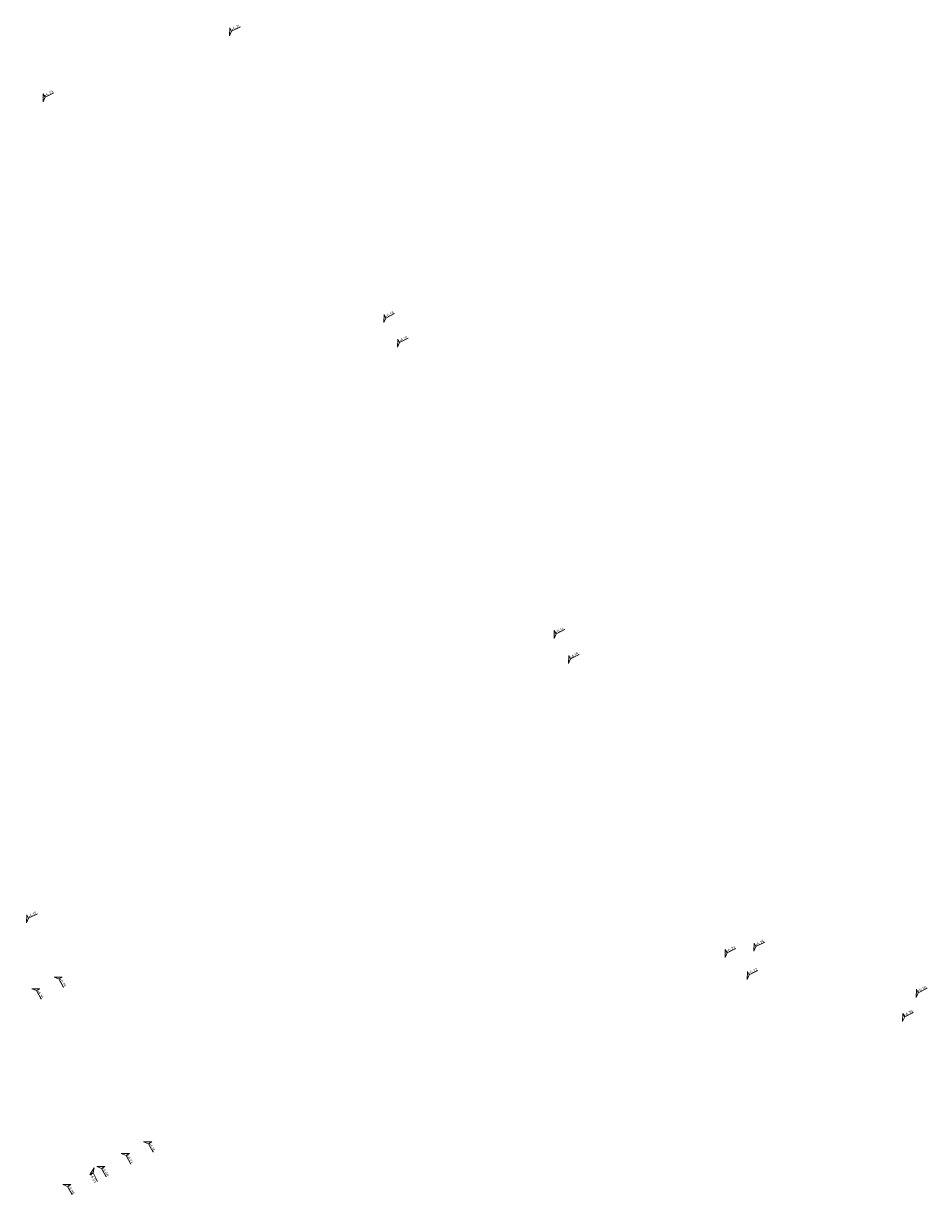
# Model space of a CAD drawing. Header units: metres. Extents: x 155115 to 155402, y 461434 to 461729.
# Tile 16 of 27: x 155345 to 155402, y 461511 to 461586. Entities that reach past the tile are written whole.
import ezdxf
from ezdxf.enums import TextEntityAlignment as Align

# ---------------------------------------------------------------- set-up
doc = ezdxf.new("R2010")
doc.units = ezdxf.units.M
doc.layers.add('X-XX-AL-HOOGTELABEL-S', color=7, linetype='Continuous', lineweight=25)
doc.styles.add('NLCS-ISO', font='NLCS-ISO.ttf')

# ---------------------------------------------------------------- blocks, each defined once
blk = doc.blocks.new('*U4')
at = {"lineweight": 18}
for p, q in [((-8.66, 2.07), (-2.46, 2.07)), ((-2.46, 2.07), (-2.46, 4.47)), ((-2.46, 4.47), (0, 0)), ((0, 0), (-2.46, 2.07))]:
    blk.add_line(p, q, dxfattribs=at)
at = {"lineweight": 18, "style": 'NLCS-ISO'}
blk.add_attdef('...', text='', height=1.8, dxfattribs=at).set_placement((-5.56, 1.65), align=Align.BOTTOM_CENTER)
blk = doc.blocks.new('*U3')
at = {"lineweight": 18}
for p, q in [((2.46, 4.47), (0, 0)), ((0, 0), (2.46, 2.07)), ((2.46, 2.07), (2.46, 4.47)), ((8.66, 2.07), (2.46, 2.07))]:
    blk.add_line(p, q, dxfattribs=at)
at = {"lineweight": 18, "style": 'NLCS-ISO'}
blk.add_attdef('...', text='', height=1.8, dxfattribs=at).set_placement((5.56, 1.65), align=Align.BOTTOM_CENTER)

msp = doc.modelspace()

# ---------------------------------------------------------------- block references
at = {"layer": 'X-XX-AL-HOOGTELABEL-S', "xscale": 0.1, "yscale": 0.1, "zscale": 0.1, "rotation": 26.55025936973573}
for p, values in [((155357.707, 461584.942), {'...': '+6.21'}), ((155345.885, 461580.75), {'...': '+6.23'}), ((155367.484, 461566.757), {'...': '+6.18'}), ((155368.348, 461565.194), {'...': '+6.21'}), ((155378.265, 461546.725), {'...': '+6.14'}), ((155379.174, 461545.137), {'...': '+6.18'}), ((155344.847, 461528.696), {'...': '+6.17'}), ((155390.936, 461526.9), {'...': '+6.25'}), ((155389.101, 461526.504), {'...': '+6.23'}), ((155390.503, 461525.112), {'...': '+6.22'}), ((155401.222, 461523.975), {'...': '+6.30'}), ((155400.358, 461522.449), {'...': '+6.30'})]:
    msp.add_blockref('*U3', p, dxfattribs=at).add_auto_attribs(values)
at = {"layer": 'X-XX-AL-HOOGTELABEL-S'}
ref = msp.add_blockref('*U4', (155346.591, 461525.264), dxfattribs=dict(at, xscale=-0.09999999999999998, yscale=0.09999999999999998, zscale=0.1, rotation=298.4883118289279))
ref.add_attrib('...', '+6.19', dxfattribs={"layer": '0', "lineweight": 18, "height": 0.18, "rotation": 298.48831, "style": 'NLCS-ISO'}).set_placement((155347.001, 461524.854), align=Align.BOTTOM_CENTER)
ref = msp.add_blockref('*U4', (155345.176, 461524.517), dxfattribs=dict(at, xscale=-0.09999999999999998, yscale=0.09999999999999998, zscale=0.1, rotation=298.4883118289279))
ref.add_attrib('...', '+6.16', dxfattribs={"layer": '0', "lineweight": 18, "height": 0.18, "rotation": 298.48831, "style": 'NLCS-ISO'}).set_placement((155345.586, 461524.107), align=Align.BOTTOM_CENTER)
ref = msp.add_blockref('*U4', (155352.262, 461514.814), dxfattribs=dict(at, xscale=-0.09999999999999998, yscale=0.09999999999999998, zscale=0.1, rotation=298.4883118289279))
ref.add_attrib('...', '+6.16', dxfattribs={"layer": '0', "lineweight": 18, "height": 0.18, "rotation": 298.48831, "style": 'NLCS-ISO'}).set_placement((155352.672, 461514.404), align=Align.BOTTOM_CENTER)
ref = msp.add_blockref('*U4', (155350.847, 461514.067), dxfattribs=dict(at, xscale=-0.09999999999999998, yscale=0.09999999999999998, zscale=0.1, rotation=298.4883118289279))
ref.add_attrib('...', '+6.13', dxfattribs={"layer": '0', "lineweight": 18, "height": 0.18, "rotation": 298.48831, "style": 'NLCS-ISO'}).set_placement((155351.258, 461513.657), align=Align.BOTTOM_CENTER)
ref = msp.add_blockref('*U4', (155349.299, 461513.25), dxfattribs=dict(at, xscale=-0.09999999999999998, yscale=0.09999999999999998, zscale=0.1, rotation=298.4883118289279))
ref.add_attrib('...', '+6.08', dxfattribs={"layer": '0', "lineweight": 18, "height": 0.18, "rotation": 298.48831, "style": 'NLCS-ISO'}).set_placement((155349.709, 461512.84), align=Align.BOTTOM_CENTER)
ref = msp.add_blockref('*U4', (155349.123, 461513.156), dxfattribs=dict(at, xscale=0.09999999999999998, yscale=0.09999999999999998, zscale=0.09999999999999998, rotation=117.8626299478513))
ref.add_attrib('...', '+6.03', dxfattribs={"layer": '0', "lineweight": 18, "height": 0.18, "rotation": 297.86263, "style": 'NLCS-ISO'}).set_placement((155348.95, 461512.436), align=Align.BOTTOM_CENTER)
ref = msp.add_blockref('*U4', (155347.135, 461512.107), dxfattribs=dict(at, xscale=-0.09999999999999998, yscale=0.09999999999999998, zscale=0.1, rotation=298.4883118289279))
ref.add_attrib('...', '+6.09', dxfattribs={"layer": '0', "lineweight": 18, "height": 0.18, "rotation": 298.48831, "style": 'NLCS-ISO'}).set_placement((155347.545, 461511.696), align=Align.BOTTOM_CENTER)

doc.saveas('drawing.dxf')
